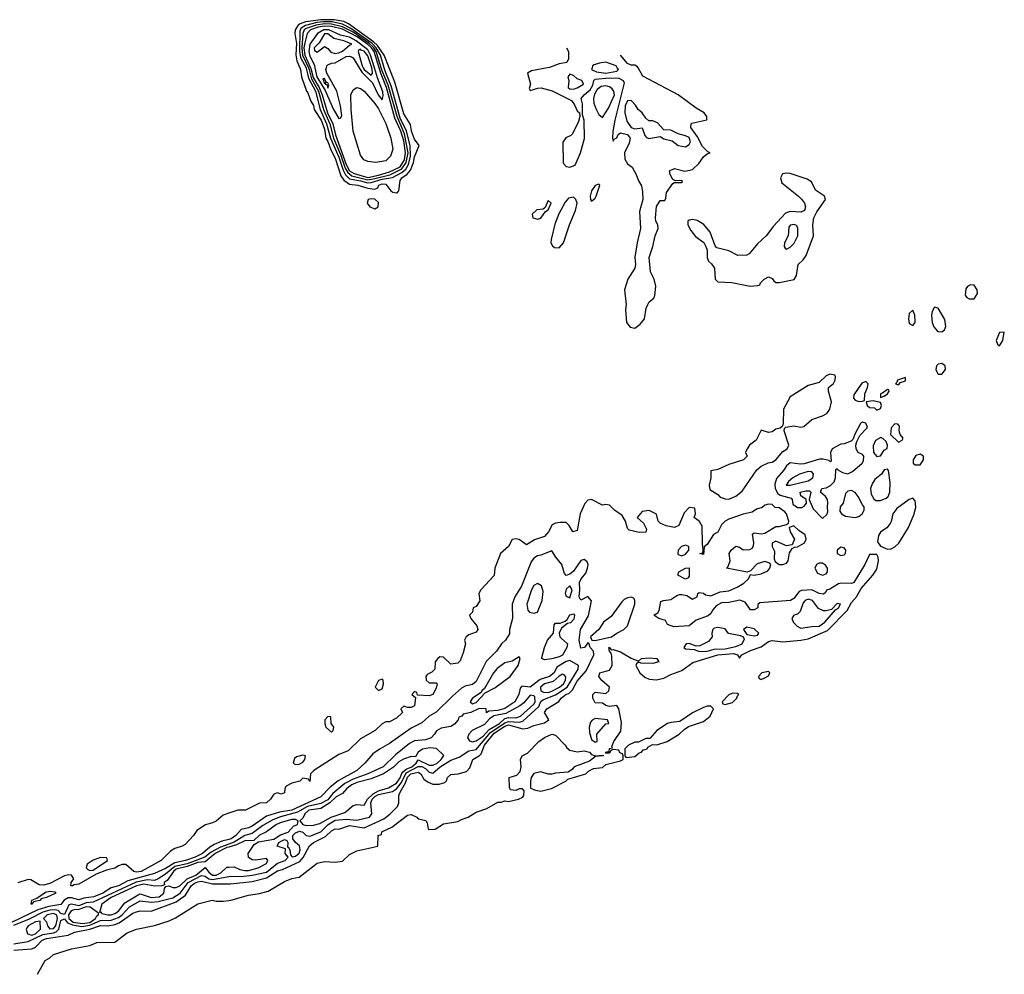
# Model space of a CAD drawing. Header units: inches. Extents: x 2701622 to 2964296, y 496201 to 720542.
# Tile 225 of 256: x 2958842 to 2964296, y 534981 to 540266. Entities that reach past the tile are written whole.
import ezdxf

# ---------------------------------------------------------------- set-up
doc = ezdxf.new("R2010")
doc.units = ezdxf.units.IN
doc.header["$MEASUREMENT"] = 0
for name, color, linetype in [('C9553', 7, 'Continuous'), ('C9563', 7, 'Continuous'), ('C9564', 7, 'Continuous')]:
    doc.layers.add(name, color=color, linetype=linetype)

msp = doc.modelspace()

# ---------------------------------------------------------------- linework, layer by layer
at = {"layer": 'C9553', "color": 4}
for points, elevation in [([(2960000, 535872.1), (2959970, 535862), (2959930.7, 535829.3), (2959910, 535819), (2959870.8, 535809.2), (2959822.8, 535777.2), (2959804.7, 535750), (2959759.8, 535700.2), (2959742, 535690), (2959702, 535678), (2959677.3, 535662.7), (2959626, 535610), (2959514.8, 535550), (2959490, 535546.9), (2959475.3, 535550), (2959430, 535588), (2959410, 535588), (2959390, 535582), (2959370, 535568.7), (2959322.8, 535557.2), (2959265.4, 535534.6), (2959170, 535479), (2959143.6, 535476.4), (2959134, 535470), (2959126, 535470), (2959128.4, 535488.4), (2959142, 535510), (2959129, 535529), (2959112.3, 535532.3), (2959090, 535526.6), (2959010, 535484), (2958974.6, 535474.6), (2958950, 535475.3), (2958904, 535504), (2958890, 535505.2), (2958832.5, 535487.5)], 4), ([(2960000, 535726.7), (2959962.3, 535717.7), (2959920.5, 535699.5), (2959894.9, 535685.1), (2959855.8, 535650), (2959813.7, 535630), (2959760.5, 535610), (2959701.3, 535598.7), (2959650, 535566.5), (2959590, 535539.8), (2959441.6, 535498.4), (2959390, 535470.8), (2959350, 535458.7), (2959303.1, 535430), (2959253, 535410), (2959197.2, 535402.8), (2959170, 535392.8), (2959130, 535404.8), (2959110, 535404), (2959088.7, 535391.2), (2959070, 535367.1), (2959004.5, 535355.5), (2958942.2, 535337.8), (2958750, 535245)], 8), ([(2960000, 535701.6), (2959954.6, 535685.4), (2959902.2, 535657.8), (2959867.9, 535630), (2959770, 535592.8), (2959702.6, 535577.4), (2959650, 535534.5), (2959610, 535508.8), (2959590, 535500.7), (2959550, 535504), (2959488.2, 535491.8), (2959250, 535379.5), (2959210, 535376.2), (2959170, 535360.2), (2959130, 535369.8), (2959114.7, 535365.3), (2959090, 535312.6), (2959070, 535318.3), (2959054.9, 535334.9), (2959037.8, 535337.8), (2959010, 535336), (2958970, 535325), (2958894.2, 535285.8), (2958808.6, 535251.4)], 12), ([(2960000, 535685.1), (2959990, 535682.2), (2959925, 535650), (2959870, 535604.2), (2959830, 535599.9), (2959770, 535578), (2959710, 535563.8), (2959694.1, 535550), (2959659.3, 535500.7), (2959643.1, 535490), (2959643.6, 535476.4), (2959629, 535471), (2959591.8, 535468.2), (2959530, 535479.1), (2959490, 535470.4), (2959350, 535406.9), (2959297.3, 535370), (2959283.6, 535323.6), (2959290, 535326), (2959298, 535318), (2959330.3, 535310.3), (2959350, 535310.3), (2959370, 535318), (2959390, 535330.3), (2959424.3, 535375.7), (2959498.6, 535421.4), (2959510, 535427.1), (2959570, 535406.6), (2959615.1, 535410), (2959640.4, 535430), (2959643.9, 535456.1), (2959652.3, 535467.7), (2959669.4, 535470.6), (2959690, 535462), (2959710, 535461.5), (2959730, 535471), (2959770, 535508.9), (2959818.8, 535530), (2959870, 535572.7), (2959890, 535546.3), (2959910, 535528.9), (2959930, 535530.2), (2959956.9, 535543.1), (2959990, 535574.2), (2960000, 535574.4)], 16), ([(2958810, 535149.4), (2958890, 535161.8), (2958970, 535201.2), (2959030, 535209.6), (2959044, 535216), (2959058.7, 535230), (2959070, 535278.4), (2959090, 535288.8), (2959106.4, 535266.4), (2959134.1, 535254.1), (2959186.3, 535246.3), (2959230, 535252.8), (2959290, 535277.9), (2959350, 535280.5), (2959390, 535294.6), (2959409.8, 535310), (2959450, 535354.2), (2959510, 535387.8), (2959570, 535379.7), (2959610, 535384.8), (2959690, 535404.8), (2959731.7, 535430), (2959776.2, 535490), (2959850, 535527), (2959870, 535524.9), (2959889.6, 535509.6), (2959910, 535505.7), (2960000, 535521.7)], 12), ([(2958810, 535113.6), (2958910, 535120.9), (2958929.8, 535130.2), (2958966.3, 535170), (2958990, 535178.5), (2959110, 535197.1), (2959146.7, 535213.3), (2959230, 535231.2), (2959290, 535250.8), (2959330, 535249.1), (2959370, 535256.6), (2959394.1, 535265.9), (2959470, 535319.5), (2959490, 535327), (2959510, 535332), (2959570, 535330.3), (2959710, 535382), (2959760.6, 535419.4), (2959793.1, 535470), (2959810, 535484.5), (2959830, 535493.4), (2959850, 535496.1), (2959910, 535481.3), (2960000, 535482.3)], 8), ([(2958941.3, 534980.8), (2958983.1, 535056.9), (2959010, 535072), (2959029.3, 535090.7), (2959130, 535121), (2959230, 535141), (2959270, 535156), (2959370, 535158), (2959438, 535210), (2959490, 535230.8), (2959590, 535250.8), (2959670, 535276), (2959706.3, 535293.7), (2959830, 535371), (2959909.1, 535390.9), (2959930, 535386), (2959970, 535386), (2960000, 535389.8)], 4)]:
    msp.add_lwpolyline(points, dxfattribs=dict(at, elevation=elevation))
for points, elevation in [([(2959290, 535628), (2959250, 535613.2), (2959216, 535590), (2959211.3, 535570), (2959220.7, 535560.7), (2959230, 535556), (2959250, 535558), (2959328, 535610), (2959326, 535626)], 4), ([(2958910, 535369.4), (2958906, 535370), (2958909.4, 535390.6), (2958938, 535402), (2958985.2, 535434.8), (2959010, 535441), (2959036.9, 535436.9), (2959042, 535430), (2958990, 535405.2), (2958962, 535398), (2958954, 535390), (2958918, 535382)], 4), ([(2959030, 535318.2), (2958993.7, 535310), (2958973.4, 535290), (2958990, 535270.7), (2958995.8, 535250), (2959010, 535231.7), (2959030, 535234), (2959042, 535250), (2959052.5, 535290), (2959048.3, 535308.3)], 16), ([(2959210, 535355), (2959170, 535340.5), (2959141.9, 535338.1), (2959128, 535332), (2959113.6, 535310), (2959114.6, 535290), (2959138.3, 535270), (2959190, 535263), (2959230, 535268.5), (2959261.8, 535290), (2959270, 535304.9), (2959279.3, 535310), (2959278.6, 535318.6), (2959232.1, 535352.1)], 16), ([(2958955.9, 535275.9), (2958930, 535270.8), (2958888.6, 535250), (2958881.1, 535238.9), (2958878.2, 535230), (2958884.8, 535204.8), (2958910, 535197.1), (2958930, 535204.5), (2958957.2, 535230)], 16)]:
    msp.add_lwpolyline(points, close=True, dxfattribs=dict(at, elevation=elevation))
at = {"layer": 'C9563', "color": 4}
for points, elevation in [([(2960393.9, 540000), (2960398, 539990), (2960403, 539950), (2960430.9, 539870.9), (2960434, 539870), (2960454.9, 539814.9), (2960470, 539791), (2960473.1, 539770), (2960511.4, 539710), (2960530, 539660.7), (2960538.8, 539610), (2960550, 539591.9), (2960565.4, 539545.4), (2960590, 539500.4), (2960621.6, 539401.6), (2960637.1, 539377.1), (2960670, 539355.4), (2960716, 539350), (2960770, 539333.4), (2960810, 539327.3), (2960825.4, 539334.6), (2960832.3, 539350), (2960850, 539358.3), (2960870, 539354.9), (2960898.8, 539318.8), (2960910, 539310.7), (2960930, 539306.8), (2960933.2, 539306.8), (2960942, 539318), (2960950, 539375.5), (2960959.7, 539390), (2960988.8, 539411.2), (2961007.6, 539432.4), (2961024.5, 539475.5), (2961030, 539506.8), (2961055.3, 539570), (2961030, 539604), (2961012.8, 539650), (2961006.4, 539686.4), (2960970, 539745.2), (2960920.5, 539920.5), (2960889.1, 540000)], 4), ([(2960428.5, 540000), (2960430, 539997.1), (2960442.8, 539942.8), (2960480.9, 539870), (2960506.1, 539770), (2960542.3, 539690), (2960564.1, 539610), (2960610, 539505.5), (2960633.3, 539433.3), (2960646.5, 539406.5), (2960670, 539384.5), (2960730, 539374.6), (2960770, 539362.7), (2960790, 539364.5), (2960850, 539383.9), (2960907.4, 539392.6), (2960959.2, 539420.8), (2960981, 539439), (2960996.3, 539463.7), (2961006.8, 539510), (2961004.5, 539570), (2960985, 539650), (2960950, 539721.4), (2960900.1, 539900.1), (2960870, 539972.4), (2960861.9, 540000)], 8), ([(2960441.7, 540000), (2960446.3, 539990), (2960458.9, 539938.9), (2960497.2, 539870), (2960524.4, 539770), (2960560.1, 539690), (2960580.8, 539610), (2960619.1, 539519.1), (2960644.6, 539444.6), (2960659.4, 539419.4), (2960681.8, 539401.8), (2960770, 539379.2), (2960810, 539387), (2960892.6, 539407.4), (2960958.8, 539441.2), (2960984, 539476), (2960993.8, 539530), (2960974.2, 539634.2), (2960932.8, 539730), (2960883.2, 539903.2), (2960850, 539983.7), (2960845.1, 540000)], 12), ([(2960453.7, 540000), (2960455.7, 539995.7), (2960467.1, 539947.1), (2960500.5, 539890), (2960517.7, 539850), (2960548.1, 539750), (2960577.7, 539690), (2960590.9, 539629.1), (2960650, 539464.8), (2960670, 539430.1), (2960694.4, 539414.4), (2960770, 539393.2), (2960830, 539405.8), (2960890, 539423.7), (2960950, 539452.4), (2960974.6, 539490), (2960979.7, 539530), (2960970, 539594.7), (2960954.3, 539650), (2960921.2, 539721.2), (2960874.9, 539890), (2960844.8, 539964.8), (2960833.6, 540000)], 16), ([(2960478.1, 540000), (2960487.6, 539950), (2960535.1, 539875.1), (2960579.8, 539770), (2960610, 539719.5), (2960618.6, 539721.4), (2960626, 539734), (2960619, 539790), (2960598.5, 539870), (2960544.6, 539970), (2960538.5, 539990), (2960541, 540000)], 24), ([(2960722.8, 540000), (2960736.7, 539976.7), (2960797.1, 539917.1), (2960827.9, 539850), (2960850, 539823.1), (2960855.8, 539844.2), (2960853.4, 539866.6), (2960823.8, 539943.8), (2960807, 540000)], 24), ([(2960745, 540000), (2960750.2, 539990), (2960790, 539959.6), (2960797.3, 539970), (2960795.6, 539990), (2960792.3, 540000)], 28), ([(2961766.4, 540000), (2961677.6, 539982.4), (2961654.8, 539970), (2961671, 539910), (2961665.4, 539885.4), (2961670, 539874), (2961712, 539888), (2961731.6, 539888.4), (2961792.5, 539872.5), (2961898.7, 539818.7), (2961915.6, 539795.6), (2961930, 539762), (2961944, 539750), (2961946, 539730), (2961938, 539702), (2961905.4, 539634.6), (2961895.6, 539624.4), (2961867.1, 539612.9), (2961851.4, 539588.6), (2961852.4, 539472.4), (2961870, 539453), (2961890, 539450.7), (2961918.6, 539461.4), (2961949.3, 539530), (2961971.9, 539608.1), (2961969.3, 539709.3), (2961960.2, 539740.2), (2961960.2, 539800.2), (2961953.2, 539830), (2961969.4, 539850), (2962002.8, 539877.2), (2962016.9, 539903.1), (2962022.4, 539930), (2962030, 539937.6), (2962110, 539944.9), (2962162, 539942), (2962185.3, 539930), (2962190, 539916), (2962138.7, 539710), (2962127.3, 539647.3), (2962126, 539610), (2962130, 539594), (2962135.3, 539604.7), (2962150, 539612), (2962157.2, 539630), (2962170, 539640.7), (2962210, 539630.3), (2962218.5, 539618.5), (2962223.1, 539610), (2962217.7, 539582.3), (2962192.4, 539530), (2962193.7, 539493.7), (2962208.3, 539468.3), (2962234.8, 539450), (2962258, 539410), (2962270, 539374), (2962286.4, 539346.4), (2962293, 539313), (2962294.4, 539270), (2962275.2, 539204.8), (2962280.5, 539110), (2962262, 539030), (2962250.7, 538950.7), (2962254, 538910), (2962250.7, 538890), (2962210.4, 538830), (2962193.4, 538770), (2962202, 538690), (2962198, 538662), (2962202.8, 538590), (2962224, 538564), (2962250, 538558.8), (2962280.2, 538579.8), (2962304, 538610), (2962313.2, 538670), (2962321.2, 538690), (2962330, 538704.7), (2962355.5, 538724.5), (2962361.2, 538738.8), (2962366, 538790), (2962357.2, 538830), (2962337.2, 538870), (2962329.4, 538950), (2962349.3, 539010), (2962362, 539070), (2962379, 539110), (2962377.2, 539130), (2962366.6, 539150), (2962363.7, 539170), (2962370, 539232), (2962390, 539264.7), (2962415.3, 539264.7), (2962422, 539278), (2962426, 539310), (2962461.2, 539358.8), (2962470, 539364.7), (2962510, 539364.7), (2962514, 539370), (2962510, 539375.3), (2962474.6, 539374.6), (2962461.2, 539381.2), (2962445.2, 539410), (2962442, 539430), (2962470, 539442), (2962527.3, 539427.3), (2962570, 539437.1), (2962605.1, 539470), (2962630, 539507.3), (2962650, 539522.8), (2962668, 539530), (2962654.8, 539534.8), (2962624.1, 539564.1), (2962597.6, 539617.6), (2962560.9, 539670), (2962561.2, 539690), (2962566.2, 539693.8), (2962648, 539712), (2962648.7, 539730), (2962633.2, 539750), (2962590, 539776.2), (2962489.3, 539850), (2962293.6, 539953.6), (2962267.5, 540000)], 4), ([(2962012.7, 540000), (2962010.4, 539990), (2962037.5, 539977.5), (2962090, 539970.1), (2962150, 539982), (2962159.6, 539990), (2962152.8, 540000)], 8), ([(2960000, 535389.8), (2960011.2, 535391.2), (2960110, 535419.1), (2960170, 535427.3), (2960218.7, 535441.3), (2960310, 535494), (2960350, 535510.7), (2960390, 535518.8), (2960490, 535596), (2960530, 535606), (2960590, 535601), (2960630, 535606.8), (2960670, 535644.7), (2960710, 535664.7), (2960826, 535690), (2960828, 535750), (2960846, 535754), (2960848, 535770), (2960904, 535796), (2960990, 535861), (2961010, 535864.7), (2961042, 535850), (2961050, 535842), (2961091.6, 535831.6), (2961099.6, 535819.6), (2961105.4, 535785.4), (2961110, 535782), (2961143.6, 535783.6), (2961190, 535814), (2961270, 535826), (2961290, 535838), (2961326, 535850), (2961370, 535878), (2961430, 535898), (2961490, 535934), (2961510, 535934), (2961530, 535942), (2961550, 535938), (2961606, 535950), (2961630, 535962), (2961635.3, 535970), (2961636.4, 535996.4), (2961627.3, 536007.3), (2961610, 536008), (2961590, 535998), (2961562, 536002), (2961555.3, 536015.3), (2961554, 536070), (2961596.6, 536083.4), (2961615.4, 536104.6), (2961619.7, 536130), (2961617, 536170), (2961625.2, 536190), (2961654.5, 536205.5), (2961718, 536270), (2961750, 536292), (2961790, 536310.4), (2961810, 536304), (2961863.8, 536250), (2961874, 536234), (2961890, 536222), (2961930, 536213.4), (2961970, 536217.3), (2961998, 536210), (2962010, 536198), (2962030, 536191), (2962074, 536194), (2962074, 536190), (2962032.7, 536187.3), (2961999.6, 536160.4), (2961914, 536130), (2961903.6, 536116.4), (2961879.6, 536100.4), (2961810, 536095.3), (2961790, 536088.7), (2961770, 536088.7), (2961730, 536101.2), (2961690, 536093.2), (2961676, 536070), (2961671, 536050), (2961672, 536012), (2961699.8, 535999.8), (2961730, 535994.8), (2961788, 536010), (2961868, 536050), (2961878, 536062), (2961978, 536090), (2961994, 536106), (2962020.4, 536119.6), (2962070, 536126), (2962090, 536142), (2962170, 536162), (2962186, 536170), (2962186, 536190), (2962182, 536202), (2962167.3, 536207.3), (2962162, 536222), (2962130, 536226), (2962118, 536222), (2962110, 536206), (2962086, 536206), (2962092.7, 536212.7), (2962107.3, 536212.7), (2962110, 536231.3), (2962126, 536234), (2962122, 536242), (2962133.2, 536270), (2962172.8, 536327.2), (2962175.4, 536375.4), (2962162, 536450), (2962150, 536469.2), (2962110, 536464.5), (2962089.6, 536469.6), (2962070, 536481.2), (2962030, 536484), (2962017.2, 536510), (2962017.2, 536530), (2962030, 536542.8), (2962090, 536534.8), (2962105.2, 536550), (2962109.2, 536570), (2962067, 536607), (2962049.5, 536630), (2962055.3, 536650), (2962110, 536664), (2962124.5, 536690), (2962122.9, 536742.9), (2962118.9, 536758.9), (2962108.7, 536770), (2962106, 536790), (2962110, 536790.3), (2962118, 536778), (2962130, 536778.8), (2962170, 536766.4), (2962230, 536730.7), (2962270, 536714), (2962286, 536730), (2962330, 536733), (2962372, 536730), (2962382, 536710), (2962350, 536700.9), (2962283.2, 536703.2), (2962270, 536708.7), (2962259.6, 536700.4), (2962256, 536690), (2962277.1, 536650), (2962305.5, 536625.5), (2962330, 536615.3), (2962370, 536611.9), (2962410, 536621.3), (2962450, 536641.6), (2962510, 536663.8), (2962571.9, 536708.1), (2962709, 536750), (2962796.3, 536756.3), (2962818, 536750), (2962830, 536732), (2962842, 536750), (2962890, 536773.7), (2962950, 536793.1), (2962990, 536823.1), (2963010, 536828.4), (2963070, 536822), (2963169.7, 536830.3), (2963210, 536838), (2963316.4, 536883.6), (2963425.5, 536994.5), (2963450, 537038.8), (2963478, 537070), (2963503.7, 537116.3), (2963569, 537190), (2963590, 537224.7), (2963599, 537270), (2963598, 537290), (2963590, 537306), (2963550, 537306), (2963524.7, 537250), (2963462, 537150), (2963450, 537144), (2963390, 537147.3), (2963377.3, 537142.7), (2963330, 537113.2), (2963311.6, 537108.4), (2963305.4, 537094.6), (2963294.8, 537085.2), (2963270, 537089.5), (2963230, 537109.6), (2963173.8, 537106.2), (2963160.3, 537099.7), (2963130, 537062), (2963112, 537050), (2962942, 537038), (2962931.6, 537028.4), (2962931, 537010), (2962910, 536999), (2962890, 536999), (2962861.2, 537041.2), (2962831.9, 537051.9), (2962770, 537039.5), (2962730, 537037), (2962699.9, 537020.1), (2962681.1, 536998.9), (2962670, 536978), (2962655.3, 536964.7), (2962590, 536940.9), (2962550, 536909.7), (2962465.2, 536905.2), (2962430, 536918), (2962418.9, 536938.9), (2962382, 536950), (2962355.3, 536970), (2962377.2, 536982.8), (2962384.4, 536995.6), (2962394.6, 537045.4), (2962408.8, 537051.2), (2962450, 537055.5), (2962482, 537078), (2962497.2, 537082.8), (2962510, 537084.4), (2962537.6, 537077.6), (2962570, 537058.8), (2962595.3, 537070), (2962598, 537090), (2962606, 537094), (2962630, 537090.5), (2962642, 537082), (2962670, 537075.5), (2962721.6, 537098.4), (2962770, 537103.8), (2962816.6, 537123.4), (2962854, 537146), (2962879, 537170), (2962890, 537194), (2962911, 537191), (2962950, 537198.4), (2962986, 537214), (2962998, 537230), (2963004, 537250), (2962998, 537258), (2962970, 537267.3), (2962926.9, 537253.1), (2962890, 537214), (2962872, 537208), (2962758, 537230), (2962765.6, 537234.4), (2962778, 537270), (2962772.7, 537310), (2962783.7, 537330), (2962810, 537350.6), (2962830, 537346), (2962850.4, 537330.4), (2962886.5, 537333.5), (2962899.1, 537340.9), (2962906.5, 537353.5), (2962908.3, 537370), (2962901.5, 537418.5), (2962910, 537426), (2962950, 537420.4), (2962970, 537423), (2963030, 537460.4), (2963050, 537459.5), (2963089.6, 537470.4), (2963100.4, 537479.6), (2963102.7, 537490), (2963089.5, 537530), (2963081.2, 537541.2), (2963050, 537562.7), (2963026.3, 537566.3), (2963010, 537582), (2962990, 537584), (2962970, 537579), (2962954.4, 537565.6), (2962923.4, 537556.6), (2962899.8, 537540.2), (2962850, 537529.4), (2962770, 537501.2), (2962750.5, 537489.5), (2962730.7, 537469.3), (2962710, 537428.7), (2962684.9, 537415.1), (2962650, 537361.2), (2962633.2, 537346.8), (2962630, 537306), (2962609.4, 537310), (2962626, 537314), (2962628.4, 537331.6), (2962623.7, 537363.7), (2962622, 537462), (2962608.7, 537488.7), (2962578, 537510), (2962586, 537530), (2962582, 537562), (2962550, 537566), (2962523.6, 537536.4), (2962494, 537466), (2962470, 537454), (2962423.2, 537463.2), (2962390, 537479), (2962379, 537490), (2962369, 537529), (2962330, 537549.2), (2962290, 537544), (2962262, 537510), (2962298, 537478), (2962314.8, 537445.2), (2962310, 537428.7), (2962273.4, 537426.6), (2962219, 537439), (2962208.7, 537450), (2962198, 537490), (2962180.4, 537520.4), (2962138, 537550), (2962110, 537578), (2962090, 537582), (2962070, 537579), (2962010, 537609.3), (2961990, 537606), (2961972.4, 537587.6), (2961947.7, 537530), (2961930, 537438), (2961906, 537430), (2961885.6, 537465.6), (2961870, 537482), (2961836.9, 537483.1), (2961810, 537479), (2961792, 537470), (2961771.3, 537430), (2961750, 537405.2), (2961693.4, 537386.6), (2961650, 537358), (2961610, 537388.7), (2961590, 537392.7), (2961570, 537388.7), (2961550.7, 537349.3), (2961506, 537310), (2961474.8, 537230), (2961470.7, 537189.3), (2961396, 537110), (2961386, 537090), (2961390.7, 537049.3), (2961370, 537018), (2961354, 537010), (2961350, 536986), (2961334, 536970), (2961342, 536950), (2961374.8, 536910), (2961381, 536890), (2961370, 536875.3), (2961330, 536861.2), (2961316, 536850), (2961306, 536830), (2961311, 536810), (2961298.8, 536761.2), (2961282.8, 536717.2), (2961270, 536704), (2961230, 536698), (2961190, 536737.2), (2961170, 536739), (2961158, 536730), (2961144.7, 536710), (2961142, 536670), (2961125.4, 536654.6), (2961099.6, 536640.4), (2961092, 536630), (2961094, 536610), (2961110, 536594), (2961150, 536594), (2961154, 536590), (2961150, 536566), (2961131, 536530), (2961110, 536522), (2961046, 536526), (2961042, 536542), (2961030, 536546), (2961014, 536530), (2961034, 536514), (2961030, 536468), (2961010, 536458), (2960990, 536458), (2960970, 536466), (2960954, 536450), (2960962, 536430), (2960930, 536399), (2960890, 536378), (2960870, 536378), (2960850, 536368), (2960812, 536330), (2960730, 536285.2), (2960661, 536219), (2960610, 536197.2), (2960472, 536110), (2960454, 536090), (2960450, 536048), (2960442, 536062), (2960410, 536066), (2960394, 536050), (2960350, 536039), (2960318, 536022), (2960311.3, 536010), (2960310, 535986), (2960290, 535978), (2960270, 535986), (2960250, 535978), (2960231.3, 535950), (2960210.4, 535929.6), (2960170.9, 535929.1), (2960094, 535890), (2960050, 535889), (2960000, 535872.1)], 4), ([(2960000, 535482.3), (2960010, 535482.4), (2960130, 535495.2), (2960210, 535514.5), (2960270, 535552.8), (2960298.8, 535561.2), (2960394.6, 535605.4), (2960413.4, 535626.6), (2960448.2, 535691.8), (2960469.9, 535710.1), (2960536.6, 535743.4), (2960570, 535775.5), (2960590, 535786.8), (2960610, 535784), (2960670, 535804), (2960750, 535791.3), (2960859.1, 535840.9), (2960892.6, 535867.4), (2960934.3, 535910), (2960943, 535930), (2960941.7, 535970), (2960949.8, 535990), (2960979.1, 536040.9), (2960990, 536072.2), (2961008.7, 536090), (2961050, 536099.7), (2961064.2, 536090), (2961081.8, 536061.8), (2961104.5, 536044.5), (2961130, 536032.9), (2961166.4, 536033.6), (2961197.2, 536042.8), (2961207.2, 536052.8), (2961212.7, 536070), (2961230, 536087.3), (2961270.4, 536090.4), (2961316.8, 536103.2), (2961335.8, 536124.2), (2961351.6, 536170), (2961390, 536191.6), (2961398.5, 536201.5), (2961417.3, 536250), (2961470, 536316.3), (2961530, 536355.5), (2961550, 536361.2), (2961630, 536340.2), (2961656.3, 536343.7), (2961690, 536359.1), (2961750, 536374), (2961772.7, 536390), (2961749.6, 536429.6), (2961762, 536450), (2961828.3, 536491.7), (2961841.6, 536510), (2961870, 536532.3), (2961883.7, 536536.3), (2961904.6, 536555.4), (2961930, 536603.1), (2961979.8, 536660.2), (2962023.5, 536750), (2962021.5, 536770), (2962002.7, 536790), (2961994.6, 536814.6), (2961990, 536815.3), (2961971, 536790), (2961950, 536787), (2961940.9, 536830), (2961949.7, 536890), (2961994, 536966), (2962009.3, 537049.3), (2961990, 537072), (2961950, 537053.2), (2961940.7, 537070), (2961945.4, 537110), (2961944, 537150), (2961953.3, 537170), (2961977.7, 537202.3), (2961988.5, 537230), (2961992, 537250), (2961985.1, 537265.1), (2961970, 537277.4), (2961950, 537271.4), (2961910, 537213.3), (2961890, 537196.9), (2961869.6, 537189.6), (2961859.5, 537199.5), (2961844.7, 537250), (2961811.6, 537290), (2961790, 537325.2), (2961730, 537300.7), (2961710, 537296.9), (2961690, 537285.1), (2961675.1, 537264.9), (2961622.3, 537130), (2961585.3, 537070), (2961570.4, 537030), (2961571.7, 536950), (2961555.8, 536890), (2961554.7, 536865.3), (2961533.4, 536830), (2961510.7, 536810), (2961482.8, 536770), (2961427.1, 536712.9), (2961370, 536602), (2961350, 536585.6), (2961310, 536576.2), (2961290, 536565.6), (2961238.9, 536521.1), (2961150, 536432), (2961110, 536409.6), (2961070, 536373.6), (2961010, 536343.6), (2960890, 536258.7), (2960838.8, 536230), (2960798.8, 536201.2), (2960754.4, 536150), (2960710.2, 536109.8), (2960607.1, 536052.9), (2960563, 536017), (2960510, 535962.8), (2960350.5, 535889.5), (2960282.3, 535877.7), (2960210, 535856), (2960130, 535801), (2960110, 535791.2), (2960070, 535782), (2960040.3, 535750), (2960013.7, 535730), (2960000, 535726.7)], 8), ([(2960000, 535521.7), (2960010, 535523.5), (2960070, 535522), (2960130, 535529.4), (2960210, 535546.4), (2960270, 535595.8), (2960312.3, 535610), (2960329, 535630), (2960313.2, 535650), (2960314.6, 535674.6), (2960268.7, 535690), (2960278.7, 535710), (2960290, 535718.3), (2960310, 535727.3), (2960322, 535722), (2960327.3, 535710), (2960325.4, 535685.4), (2960330, 535686), (2960339.1, 535670), (2960342.8, 535642.8), (2960351, 535631), (2960370, 535634.4), (2960390, 535650.7), (2960396.1, 535670), (2960392.2, 535692.2), (2960369.7, 535709.7), (2960354.7, 535730), (2960355.3, 535750), (2960370, 535763.9), (2960392.6, 535772.6), (2960410, 535767.2), (2960430, 535748.7), (2960450, 535744.9), (2960510, 535770.2), (2960552, 535810), (2960590, 535834.1), (2960650, 535840.6), (2960710, 535833.6), (2960779.3, 535850), (2960793.3, 535870), (2960787.3, 535930), (2960794.9, 535950), (2960810, 535965.7), (2960830, 535976.6), (2960907.6, 535992.4), (2960930, 536007.5), (2960956.9, 536043.1), (2960983.8, 536096.2), (2961050, 536130.9), (2961070, 536131), (2961090, 536120.7), (2961110, 536100.3), (2961130, 536094.9), (2961171.2, 536130), (2961230, 536166.7), (2961276.1, 536183.9), (2961330, 536218.4), (2961370, 536225.2), (2961450, 536319.3), (2961530, 536373.9), (2961550, 536380.8), (2961610, 536376.8), (2961630, 536382.8), (2961717.2, 536462.8), (2961730, 536490.4), (2961740, 536500), (2961810.9, 536529.1), (2961874.2, 536570), (2961935.6, 536670), (2961936.9, 536690), (2961890, 536718.7), (2961870, 536712.4), (2961818, 536682), (2961802.8, 536650), (2961777.1, 536630), (2961726, 536614), (2961670, 536571.3), (2961624.5, 536575.5), (2961614.4, 536565.6), (2961608, 536530), (2961584.4, 536490), (2961530, 536453.3), (2961490, 536440.7), (2961441.4, 536438.6), (2961428.8, 536428.8), (2961426, 536450), (2961387.1, 536452.9), (2961342, 536430), (2961299.6, 536420.4), (2961291.3, 536410), (2961275.3, 536404.7), (2961270.7, 536390), (2961250, 536366), (2961230, 536353.2), (2961176.3, 536343.7), (2961150.7, 536329.3), (2961141, 536310), (2961121, 536290), (2961090, 536279.3), (2961030, 536273.3), (2961001.5, 536258.5), (2960923.6, 536196.4), (2960855.5, 536130), (2960770.5, 536090), (2960690, 536061.2), (2960643.6, 536036.4), (2960577.3, 535982.7), (2960550, 535947.1), (2960510, 535926.4), (2960436, 535910), (2960381.4, 535878.6), (2960287.8, 535852.2), (2960244.8, 535835.2), (2960190, 535805.3), (2960130, 535759.8), (2960090, 535749.1), (2960030, 535712.2), (2960000, 535701.6)], 12), ([(2960000, 535574.4), (2960030, 535575), (2960061.3, 535561.3), (2960090, 535555.2), (2960110, 535555.9), (2960163.7, 535570), (2960210, 535594.8), (2960216.3, 535610), (2960210, 535622.7), (2960150, 535612.2), (2960130, 535615.4), (2960110, 535628), (2960107.2, 535650), (2960140.9, 535699.1), (2960165.4, 535714.6), (2960250, 535729.4), (2960287.5, 535752.5), (2960330, 535768.4), (2960359.2, 535800.8), (2960380.9, 535810), (2960385.2, 535830), (2960370, 535837.6), (2960350, 535837.7), (2960290, 535821), (2960264.9, 535810), (2960210, 535769.6), (2960170, 535750.9), (2960139, 535721), (2960090, 535719.8), (2960042.6, 535697.4), (2960000, 535685.1)], 16)]:
    msp.add_lwpolyline(points, dxfattribs=dict(at, elevation=elevation))
for points, elevation in [([(2961890, 539965.2), (2961879.1, 539950), (2961884.9, 539930), (2961880.5, 539890), (2961890, 539883.1), (2961910, 539881.1), (2961930, 539888.8), (2961965.1, 539910), (2961957, 539930), (2961930, 539939.5), (2961910, 539957.6)], 8), ([(2960530, 539941.3), (2960522, 539938), (2960530, 539913), (2960538, 539918), (2960534, 539910), (2960545.3, 539905.3), (2960550, 539887.4), (2960554.2, 539905.8), (2960550, 539916.9), (2960540.3, 539920.3)], 28), ([(2962090, 539899.7), (2962063.1, 539896.9), (2962040.3, 539879.7), (2962026, 539854), (2962021.3, 539830), (2962023.4, 539803.4), (2962034.2, 539774.2), (2962050, 539742), (2962070, 539724.7), (2962103.1, 539776.9), (2962136.9, 539850), (2962133.3, 539870), (2962123.5, 539883.5), (2962110, 539895.1)], 4), ([(2960815.2, 539475.2), (2960770, 539480.3), (2960748.9, 539490), (2960730, 539515.6), (2960690, 539649.2), (2960678.3, 539770), (2960677.2, 539850), (2960690, 539878), (2960710, 539890.8), (2960730, 539886), (2960750, 539870.7), (2960810, 539802.6), (2960830, 539772.8), (2960870, 539692.4), (2960897.6, 539610), (2960910.2, 539550.2), (2960896.1, 539510), (2960870, 539485)], 16), ([(2962230, 539819), (2962210, 539818), (2962195.5, 539790), (2962194, 539750), (2962204.8, 539704.8), (2962228.6, 539670), (2962250, 539662.8), (2962290, 539667.3), (2962304.5, 539624.5), (2962313.8, 539613.8), (2962328, 539608), (2962390, 539618.8), (2962410, 539606.3), (2962456, 539596), (2962490.2, 539570.2), (2962530, 539563.2), (2962550, 539574.4), (2962558.7, 539590), (2962550, 539614.7), (2962530, 539624.2), (2962490, 539633.6), (2962450, 539654.9), (2962410, 539657.1), (2962375.8, 539695.8), (2962350, 539705.6), (2962326.6, 539706.6), (2962310, 539720.5), (2962291.3, 539751.3), (2962268.6, 539768.6), (2962254, 539794)], 8), ([(2963090, 539417.4), (2963067.1, 539412.9), (2963056.5, 539390), (2963063.9, 539363.9), (2963157, 539290), (2963172.7, 539272.7), (2963188.8, 539250), (2963195.3, 539230), (2963190.5, 539210), (2963170, 539200.4), (2963110, 539203.5), (2963084.3, 539195.7), (2963017.6, 539122.4), (2962978, 539070), (2962930, 539024.5), (2962883.8, 538970), (2962870, 538961.7), (2962820.8, 538960.8), (2962770, 538986.3), (2962703.7, 539003.7), (2962694.2, 539014.2), (2962668, 539090), (2962632, 539132), (2962594.5, 539154.5), (2962570, 539160.7), (2962550, 539156), (2962544, 539150), (2962543, 539130), (2962559.9, 539099.9), (2962586.7, 539066.7), (2962631.9, 539031.9), (2962644, 539010), (2962651.3, 538990), (2962651.3, 538950), (2962658, 538930), (2962674.8, 538914.8), (2962691.3, 538890), (2962694, 538830), (2962710, 538814), (2962788, 538812), (2962888.7, 538791.3), (2962930, 538794), (2962942, 538798), (2962946, 538810), (2962966, 538830), (2962990, 538842), (2963010, 538834), (2963019.6, 538819.6), (2963031.6, 538811.6), (2963050, 538811.3), (2963131.6, 538828.4), (2963145.2, 538850), (2963154, 538910), (2963182.9, 538937.1), (2963199.6, 538960.4), (2963239.3, 539070), (2963235.1, 539130), (2963241.6, 539170), (2963258, 539202), (2963306.3, 539270), (2963300.5, 539290), (2963250, 539321.6), (2963228.3, 539368.3), (2963204.2, 539384.2), (2963110, 539414.3)], 4), ([(2962050, 539355.3), (2962030, 539348), (2962010, 539318), (2962002.8, 539290), (2962004.7, 539270), (2962010, 539262), (2962030, 539278), (2962036, 539290), (2962055.3, 539350)], 4), ([(2960790, 539275.1), (2960772, 539270), (2960766.8, 539250), (2960782.8, 539230), (2960810, 539218.8), (2960828.7, 539230), (2960830, 539254), (2960810, 539272.7)], 4), ([(2961770, 539266), (2961754, 539226), (2961742, 539218), (2961707.1, 539212.9), (2961682, 539190), (2961684.7, 539170), (2961690, 539166.8), (2961710, 539162.8), (2961730, 539166.8), (2961755.3, 539204.7), (2961770, 539214), (2961778, 539230), (2961786, 539250)], 4), ([(2961910, 539283.7), (2961882.4, 539277.6), (2961863.4, 539256.6), (2961828.1, 539191.9), (2961806.4, 539133.6), (2961785.7, 539050), (2961785.3, 539030), (2961793.5, 539013.5), (2961804.4, 539004.4), (2961830, 539003.8), (2961854, 539030), (2961887.3, 539130), (2961920.7, 539210), (2961929.6, 539250), (2961923.7, 539270)], 4), ([(2963132.9, 539132.9), (2963110.8, 539129.2), (2963102, 539118), (2963099.3, 539070), (2963079.5, 539030), (2963077.1, 539010), (2963081.7, 539001.7), (2963090, 538995.5), (2963110, 539006.7), (2963131.6, 539028.4), (2963152.4, 539070), (2963153.6, 539113.6), (2963146, 539126)], 8), ([(2964110, 538798.7), (2964091.7, 538788.3), (2964083.8, 538776.2), (2964080.3, 538740.3), (2964088, 538728), (2964100.9, 538720.9), (2964130, 538720.3), (2964147.6, 538750), (2964146.4, 538770), (2964130, 538795.6)], 4), ([(2963790, 538657.2), (2963770, 538639), (2963765.5, 538610), (2963770, 538584.7), (2963790, 538574), (2963802, 538590), (2963802, 538598), (2963801.6, 538630)], 4), ([(2963910, 538674), (2963897.3, 538650), (2963893.4, 538630), (2963897, 538590), (2963905.9, 538565.9), (2963924, 538544), (2963930, 538539.5), (2963950, 538538.4), (2963964.5, 538550), (2963972.1, 538567.9), (2963966.7, 538606.7), (2963930, 538668.7)], 4), ([(2964296.4, 538536.4), (2964270, 538535.3), (2964251, 538490), (2964258, 538470), (2964270, 538461), (2964289, 538490)], 4), ([(2963950, 538362), (2963930, 538359.5), (2963920.5, 538350), (2963917.1, 538330), (2963920.3, 538320.3), (2963930, 538304), (2963950, 538303), (2963971.4, 538328.6), (2963969.2, 538350)], 4), ([(2963330, 538304), (2963310, 538294), (2963270, 538258), (2963210, 538241.2), (2963110, 538179), (2963074, 538110), (2963071.6, 538028.4), (2963066, 538014), (2963054.8, 538005.2), (2963030, 537999.3), (2963010, 537984), (2962990, 537981.2), (2962950, 537994), (2962922.5, 537937.5), (2962884.7, 537910), (2962872, 537890), (2962862, 537870), (2962872, 537850), (2962852, 537830), (2962770, 537804), (2962710, 537775.1), (2962671.6, 537768.4), (2962670.7, 537729.3), (2962661, 537690), (2962664.7, 537664.7), (2962710, 537638), (2962723.4, 537623.4), (2962750, 537613), (2962770, 537612.4), (2962810, 537628), (2962844.2, 537655.8), (2962925.4, 537774.6), (2962950, 537794.8), (2962987.5, 537812.5), (2963010, 537816.4), (2963031.3, 537828.7), (2963070, 537876.3), (2963093.2, 537890), (2963102, 537910), (2963077.2, 537990), (2963078, 538002), (2963086, 538010), (2963130, 538018), (2963170, 538010.5), (2963185.4, 538014.6), (2963230, 538053.4), (2963290, 538072.4), (2963313.9, 538086.1), (2963329.6, 538110), (2963338.4, 538150), (2963322, 538210), (2963322, 538230), (2963350, 538252), (2963359, 538270), (2963362, 538290), (2963358, 538298)], 4), ([(2963530, 538263.7), (2963506.8, 538253.2), (2963463.1, 538190), (2963461.6, 538170), (2963470, 538159.1), (2963490, 538152.7), (2963510, 538154.8), (2963522, 538158), (2963524.7, 538195.3), (2963538.4, 538230), (2963542, 538250)], 4), ([(2963750, 538286), (2963704.7, 538270), (2963702, 538258), (2963694, 538250), (2963710, 538244.7), (2963722, 538258), (2963750, 538266)], 4), ([(2963650, 538218), (2963622, 538198), (2963610, 538195.3), (2963610, 538174), (2963630, 538182), (2963650, 538194), (2963658, 538210), (2963656.4, 538216.4)], 4), ([(2963570, 538156), (2963532, 538150), (2963536, 538130), (2963550, 538118.8), (2963577.3, 538117.3), (2963590, 538104.7), (2963610, 538114), (2963615.3, 538130), (2963610, 538146)], 4), ([(2963510, 538037), (2963500.7, 538030), (2963470, 537975.3), (2963457.3, 537942.7), (2963447.7, 537932.3), (2963410, 537918.4), (2963390, 537916.2), (2963342.8, 537890), (2963334, 537870), (2963338, 537822), (2963330, 537818), (2963325.6, 537825.6), (2963292.9, 537832.9), (2963272.3, 537832.3), (2963187.9, 537807.9), (2963165.6, 537805.6), (2963110, 537812.7), (2963090, 537795.3), (2963074, 537770), (2963034.9, 537725.1), (2963025.5, 537694.5), (2963026.4, 537670), (2963042.8, 537642.8), (2963054.4, 537634.4), (2963116.3, 537616.3), (2963121, 537610), (2963124.1, 537584.1), (2963150, 537564.9), (2963174.2, 537565.8), (2963187, 537573), (2963201.2, 537590), (2963198, 537610), (2963168.7, 537630), (2963165.2, 537650), (2963197.5, 537657.5), (2963216.8, 537656.8), (2963224.7, 537650), (2963216, 537610), (2963237.5, 537557.5), (2963290, 537504.7), (2963314, 537526), (2963318.6, 537541.4), (2963316.2, 537570), (2963319.7, 537590), (2963316.2, 537610), (2963306.7, 537626.7), (2963279, 537650), (2963286, 537670), (2963310, 537674.4), (2963333.3, 537686.7), (2963353.2, 537706.8), (2963361.7, 537730), (2963363.7, 537776.3), (2963370, 537781), (2963373.8, 537773.8), (2963399.2, 537759.2), (2963430, 537752), (2963455.3, 537764.7), (2963509.5, 537810), (2963516.9, 537823.1), (2963518, 537850), (2963510, 537859.3), (2963486.6, 537870), (2963476, 537890), (2963474, 537910), (2963479, 537930), (2963496.5, 537963.5), (2963535.6, 538004.4), (2963538, 538010), (2963530, 538032.7)], 4), ([(2963690, 538028), (2963670, 538006), (2963666, 537970), (2963710, 537927.3), (2963730, 537938), (2963736, 537950), (2963719, 537970), (2963714, 537990), (2963716.4, 538016.4), (2963707.3, 538027.3)], 4), ([(2963612.3, 537952.3), (2963583.8, 537936.2), (2963570, 537906), (2963571, 537870), (2963590, 537847.7), (2963610, 537851), (2963630, 537882), (2963648, 537892), (2963648.7, 537910), (2963642, 537930), (2963626, 537946)], 4), ([(2963830, 537860.9), (2963806.4, 537853.6), (2963790.7, 537830), (2963790.9, 537810.9), (2963802, 537802), (2963830, 537801), (2963849.2, 537830), (2963849, 537850)], 4), ([(2963650, 537778), (2963630, 537774), (2963616.3, 537750), (2963579.6, 537720.4), (2963563.9, 537696.1), (2963555.3, 537670), (2963558.6, 537638.6), (2963572.8, 537612.8), (2963584.9, 537604.9), (2963610, 537604.2), (2963642.8, 537617.2), (2963652.9, 537627.1), (2963663.2, 537650), (2963664.7, 537704.7), (2963655.3, 537770)], 4), ([(2963210, 537764.7), (2963162.8, 537750), (2963125.5, 537730), (2963101, 537710), (2963088, 537690), (2963110, 537688.2), (2963210, 537713.4), (2963236.4, 537730), (2963239.7, 537750), (2963230, 537762.9)], 8), ([(2963450, 537658.7), (2963430, 537656.2), (2963417, 537643), (2963404, 537590), (2963387.3, 537570), (2963385.5, 537545.5), (2963394.8, 537530), (2963417.6, 537517.6), (2963470, 537510.4), (2963490, 537514.9), (2963509.4, 537530), (2963517.2, 537542.8), (2963520.9, 537550), (2963519.3, 537570), (2963510, 537579.3), (2963486.9, 537626.9), (2963470, 537647.6)], 4), ([(2963790, 537618), (2963770, 537609), (2963700.4, 537559.6), (2963679.3, 537530), (2963670, 537488), (2963663.5, 537476.5), (2963646.4, 537453.6), (2963610, 537428.7), (2963598.8, 537410), (2963594.8, 537374.8), (2963610.7, 537350.7), (2963650, 537334.8), (2963670, 537337.3), (2963690, 537346.8), (2963711.4, 537368.6), (2963766.1, 537453.9), (2963795.8, 537524.2), (2963805.6, 537565.6), (2963805.2, 537585.2), (2963802, 537602)], 4), ([(2963130, 537464), (2963105.4, 537454.6), (2963111, 537430), (2963134.8, 537390), (2963122, 537358), (2963090, 537352.7), (2963030, 537379), (2963011.3, 537368.7), (2963011, 537350), (2963024, 537324), (2963022, 537282), (2963026.4, 537266.4), (2963050, 537250.7), (2963070, 537250.7), (2963090, 537258), (2963099, 537270), (2963106.3, 537313.7), (2963122, 537338), (2963134.6, 537345.4), (2963150, 537346.8), (2963188.7, 537370), (2963199.3, 537390), (2963193.8, 537413.8), (2963158, 537438)], 4), ([(2962530, 537356.9), (2962508.4, 537350), (2962490.7, 537330), (2962487.3, 537310), (2962490, 537304.7), (2962510, 537297.3), (2962530, 537306.4), (2962549.3, 537330), (2962549, 537350)], 8), ([(2963390, 537346), (2963370.8, 537330), (2963371, 537310), (2963390, 537299.1), (2963410, 537302.8), (2963417.2, 537310), (2963419.3, 537330), (2963410, 537341.2)], 4), ([(2962530, 537169.3), (2962488.7, 537190), (2962494, 537210), (2962530, 537230.4), (2962550, 537231), (2962550, 537186), (2962544.7, 537175.3)], 4), ([(2963290, 537257), (2963270, 537257), (2963256, 537250), (2963246.8, 537230), (2963262.3, 537202.3), (2963290, 537190.4), (2963310, 537198.8), (2963317, 537210), (2963317, 537230), (2963306, 537246)], 4), ([(2961710, 537144), (2961690, 537134), (2961677.3, 537110), (2961650.8, 537030), (2961656.9, 536996.9), (2961666, 536986), (2961690, 536981), (2961710, 536986), (2961735.6, 537050), (2961741.2, 537101.2), (2961732.5, 537132.5)], 12), ([(2961890, 537131.4), (2961870, 537114), (2961864.4, 537090), (2961870, 537074), (2961890, 537064.9), (2961902, 537110)], 12), ([(2962230, 537069.5), (2962210, 537064.4), (2962190, 537055.4), (2962177, 537043), (2962118, 536962), (2962076.3, 536930), (2962050.3, 536889.7), (2962004.7, 536850), (2962011, 536831), (2962030, 536828.4), (2962121.2, 536850), (2962149.7, 536870.3), (2962189.3, 536890), (2962209.3, 536910), (2962249.5, 537029.5), (2962249.6, 537049.6), (2962243.7, 537063.7)], 8), ([(2963210, 537057.2), (2963193.4, 537050), (2963183.1, 537036.9), (2963166.4, 536990), (2963150, 536975.1), (2963130.5, 536969.5), (2963119.1, 536950), (2963128.6, 536928.6), (2963148.7, 536908.7), (2963170, 536898), (2963230, 536906.9), (2963270, 536907.7), (2963303.1, 536930), (2963360.8, 536999.2), (2963377.6, 537010), (2963388.7, 537030), (2963370, 537034.7), (2963339.6, 537000.4), (2963310, 536992.6), (2963294, 536994), (2963267.1, 537007.1), (2963233.3, 537050)], 8), ([(2961750, 536722.7), (2961735.3, 536730), (2961734.6, 536734.6), (2961749.3, 536790), (2961766.6, 536830), (2961799, 536870), (2961803.7, 536916.3), (2961810, 536924.7), (2961835.9, 536924.1), (2961863.5, 536936.5), (2961875.1, 536944.9), (2961890, 536970.3), (2961910, 536977.1), (2961915.3, 536970), (2961912.1, 536947.9), (2961892.9, 536927.1), (2961877.6, 536922.4), (2961843.1, 536896.9), (2961830.3, 536870), (2961834.4, 536850), (2961841.1, 536841.1), (2961877.1, 536810), (2961873.4, 536790), (2961850, 536748.5), (2961830, 536737.7), (2961790, 536727.4)], 8), ([(2962710, 536901.5), (2962690, 536897.2), (2962681.1, 536890), (2962676, 536870), (2962678, 536850), (2962657.1, 536822.9), (2962610, 536799.7), (2962590, 536797), (2962550, 536812.7), (2962534, 536810), (2962520.7, 536790), (2962530, 536783), (2962579.3, 536779.3), (2962608.3, 536768.3), (2962650, 536769.4), (2962690, 536780.5), (2962750, 536783.7), (2962810, 536795.4), (2962845.1, 536810), (2962857.5, 536837.5), (2962849.5, 536849.5), (2962835.1, 536855.1), (2962768.7, 536868.7), (2962750, 536893.6)], 8), ([(2962870, 536902.7), (2962851, 536890), (2962870, 536862), (2962910, 536854.8), (2962930, 536858), (2962937.2, 536870), (2962910, 536894)], 8), ([(2961610, 536738), (2961570, 536714), (2961530, 536704.5), (2961486.4, 536673.6), (2961466.4, 536650), (2961417.5, 536562.5), (2961402.8, 536550), (2961399.1, 536540.9), (2961351.3, 536510), (2961338, 536490), (2961350, 536478), (2961370, 536486), (2961420.1, 536539.9), (2961473.9, 536566.1), (2961559.3, 536630), (2961604, 536690), (2961615.3, 536730)], 12), ([(2961850, 536642.4), (2961830, 536631), (2961797.4, 536602.6), (2961750, 536589.7), (2961726.9, 536570), (2961728.6, 536550), (2961743.5, 536543.5), (2961770, 536541.7), (2961790, 536548), (2961832.2, 536570), (2961855.1, 536590), (2961865.4, 536610), (2961867.3, 536627.3), (2961858.5, 536638.5)], 16), ([(2962990, 536658), (2962954, 536650), (2962934, 536630), (2962938, 536618), (2962950, 536614), (2962970, 536622), (2962990, 536634), (2962998, 536650)], 4), ([(2960850, 536615.3), (2960830, 536608), (2960812, 536570), (2960830, 536552), (2960850, 536562), (2960857.2, 536590), (2960855.3, 536610)], 4), ([(2961670, 536525.7), (2961635.8, 536484.2), (2961612.9, 536467.1), (2961535.1, 536424.9), (2961468.4, 536411.6), (2961445.4, 536394.6), (2961416.5, 536363.5), (2961348.4, 536331.6), (2961330.4, 536310), (2961322.8, 536290), (2961333.7, 536273.7), (2961350, 536268.4), (2961370, 536274), (2961410, 536300.1), (2961443.1, 536336.9), (2961500.5, 536370), (2961530, 536396.5), (2961550, 536402.8), (2961590, 536401.3), (2961616, 536410), (2961690, 536476), (2961698.5, 536490), (2961696.4, 536516.4), (2961690, 536523)], 16), ([(2962790, 536538), (2962770, 536528), (2962734, 536490), (2962738, 536478), (2962750, 536474), (2962790, 536486), (2962815.3, 536510), (2962818, 536522), (2962826, 536530), (2962816.4, 536536.4)], 4), ([(2962670, 536466), (2962650, 536466), (2962630, 536458), (2962570, 536428), (2962499.6, 536380.4), (2962450, 536375.3), (2962430, 536368.7), (2962372, 536330), (2962332.7, 536287.3), (2962310, 536286), (2962270, 536266), (2962250, 536266), (2962214, 536250), (2962194, 536230), (2962194, 536190), (2962202, 536182), (2962250, 536186.8), (2962273.2, 536206.8), (2962286, 536210), (2962296.4, 536223.6), (2962318, 536230), (2962322, 536238), (2962347.3, 536252.7), (2962372, 536252), (2962428, 536270), (2962495.3, 536310), (2962523.1, 536336.9), (2962547.3, 536352.7), (2962630, 536381), (2962668, 536410), (2962686, 536450)], 4), ([(2960550, 536408), (2960532, 536390), (2960532, 536370), (2960538, 536350), (2960570, 536322), (2960578, 536330), (2960582, 536350), (2960568, 536370), (2960566, 536406)], 4), ([(2962030, 536397.6), (2962012.7, 536387.3), (2962003.8, 536376.2), (2961997.5, 536350), (2961999.4, 536319.4), (2962010, 536281), (2962030, 536265.5), (2962042, 536270), (2962039.5, 536310), (2962090, 536367.3), (2962106, 536370), (2962098, 536390)], 8), ([(2960410, 536194), (2960375.3, 536184.7), (2960364.5, 536175.5), (2960358, 536150), (2960370, 536142.8), (2960390, 536144), (2960410, 536156), (2960421.2, 536170), (2960426, 536190)], 4), ([(2961114.8, 536234.8), (2961073.1, 536226.9), (2961049.3, 536210.7), (2961035.1, 536184.9), (2961010, 536187.1), (2960967.5, 536172.5), (2960943.4, 536156.6), (2960913.2, 536126.8), (2960858, 536090), (2960790, 536063.8), (2960710, 536043), (2960682.3, 536030), (2960653.8, 536010), (2960630, 535981.4), (2960596, 535964), (2960560.9, 535930), (2960510, 535898.8), (2960444.9, 535890), (2960421.8, 535870), (2960410, 535845.2), (2960394.8, 535830), (2960410.8, 535810), (2960430, 535805.4), (2960470, 535807.3), (2960504.9, 535815.1), (2960568.3, 535850), (2960643.1, 535876.9), (2960690, 535915.3), (2960710, 535920.2), (2960750, 535918), (2960768.7, 535950), (2960800.1, 535979.9), (2960830, 535996.3), (2960886.2, 536013.8), (2960930, 536039.4), (2960950, 536068.3), (2960961, 536099), (2960982.8, 536117.2), (2961014.6, 536130), (2961037.8, 536150), (2961050, 536169), (2961110, 536138.4), (2961130, 536139), (2961155.1, 536150), (2961177.4, 536170), (2961192.7, 536192.7), (2961151.2, 536231.2)], 16)]:
    msp.add_lwpolyline(points, close=True, dxfattribs=dict(at, elevation=elevation))
at = {"layer": 'C9564', "color": 4}
for points, elevation in [([(2960889.1, 540000), (2960861.4, 540070), (2960823.5, 540123.5), (2960802.9, 540142.9), (2960663.4, 540243.4), (2960637, 540257), (2960584.9, 540264.9), (2960510, 540266.3), (2960426.1, 540253.9), (2960396.3, 540243.7), (2960384.6, 540235.4), (2960368, 540210), (2960366.6, 540190), (2960374.9, 540134.9), (2960372.4, 540072.4), (2960378.4, 540038.4), (2960393.9, 540000)], 4), ([(2960861.9, 540000), (2960841.3, 540070), (2960817.9, 540110), (2960794, 540134), (2960677.2, 540217.2), (2960630, 540242.1), (2960573.7, 540253.7), (2960525.1, 540254.9), (2960489.2, 540250.8), (2960425.5, 540234.5), (2960401.2, 540218.8), (2960393.4, 540206.6), (2960392, 540092), (2960397.7, 540057.7), (2960428.5, 540000)], 8), ([(2960845.1, 540000), (2960817.9, 540090), (2960804.1, 540110), (2960775.8, 540135.8), (2960690, 540196.5), (2960630, 540226.1), (2960570, 540241.4), (2960530, 540243.1), (2960484.6, 540235.4), (2960430, 540217.5), (2960418.7, 540210), (2960410.7, 540190), (2960404.8, 540110), (2960409.5, 540069.5), (2960441.7, 540000)], 12), ([(2960833.6, 540000), (2960805.3, 540090), (2960790.6, 540110.6), (2960770, 540128.7), (2960711.5, 540171.5), (2960630, 540213.2), (2960570, 540228.6), (2960530, 540230.6), (2960494.9, 540225.1), (2960452.8, 540210), (2960435, 540190), (2960421.6, 540138.4), (2960417.1, 540110), (2960421.2, 540070), (2960453.7, 540000)], 16), ([(2960807, 540000), (2960786.1, 540070), (2960770, 540099.4), (2960706.9, 540150), (2960670, 540169.3), (2960620.1, 540180.1), (2960554.7, 540210), (2960527.2, 540210), (2960491.8, 540190), (2960450.1, 540130), (2960444.4, 540090), (2960450, 540064.2), (2960475.2, 540015.2), (2960478.1, 540000)], 24), ([(2960541, 540000), (2960543.6, 540010), (2960550, 540017.1), (2960570, 540026.4), (2960590, 540028.4), (2960650, 540062.4), (2960670, 540064.9), (2960680.2, 540060.2), (2960690, 540054.9), (2960722.8, 540000)], 24), ([(2960792.3, 540000), (2960770, 540066.3), (2960750, 540092.2), (2960736.3, 540096.3), (2960730, 540103.6), (2960720.3, 540099.7), (2960716.4, 540090), (2960739.8, 540010), (2960745, 540000)], 28), ([(2961872, 540110), (2961882, 540090), (2961882, 540050), (2961874, 540030), (2961830, 540022), (2961777.8, 540002.2), (2961766.4, 540000)], 4), ([(2962267.5, 540000), (2962264.8, 540004.8), (2962250, 540015.1), (2962230, 540014.5), (2962210, 540022.9), (2962171.2, 540070)], 4), ([(2962152.8, 540000), (2962146, 540010), (2962090, 540030.8), (2962053.8, 540026.2), (2962024.2, 540015.8), (2962014.9, 540010), (2962012.7, 540000)], 8)]:
    msp.add_lwpolyline(points, dxfattribs=dict(at, elevation=elevation))
at = {"layer": 'C9564', "color": 4, "elevation": 28}
msp.add_lwpolyline([(2960550, 540187.8), (2960530, 540187.6), (2960500.9, 540139.1), (2960474, 540110), (2960476, 540096), (2960490, 540086.8), (2960530, 540117.3), (2960550, 540107.3), (2960566.2, 540086.2), (2960590, 540078.6), (2960610, 540082), (2960630, 540091.5), (2960670, 540126), (2960682, 540130), (2960637.2, 540150), (2960582.5, 540162.5)], close=True, dxfattribs=at)

doc.saveas('drawing.dxf')
